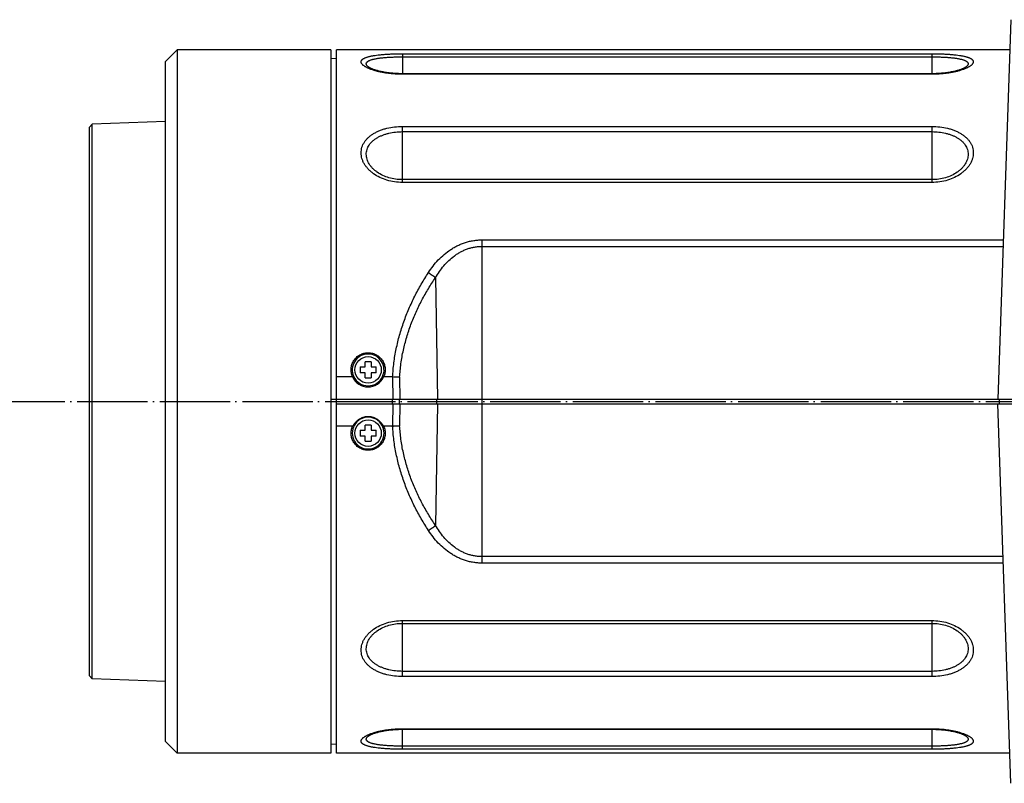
# Model space of a CAD drawing. Header units: inches. Extents: x -388 to 394, y -298 to 253.
# Tile 14 of 31: x -126 to 42, y 120 to 251. Entities that reach past the tile are written whole.
import ezdxf

# ---------------------------------------------------------------- set-up
doc = ezdxf.new("R2010")
doc.units = ezdxf.units.IN
doc.linetypes.add('DOT_CENTER', pattern=[14, 12, -1, 0, -1])
doc.layers.add('1', color=7, linetype='Continuous')

msp = doc.modelspace()

# ---------------------------------------------------------------- linework, layer by layer
at = {"color": 7, "linetype": 'Continuous'}
for p, q in [((42.9937, 250.7404), (40.7327, 185.9944)), ((-101.3112, 243.5944), (-99.3112, 245.5944)), ((-73.1112, 245.5944), (-99.3112, 245.5944)), ((-99.3112, 245.5944), (-99.3112, 125.5944)), ((-73.1112, 245.5943), (-73.1112, 125.5944)), ((42.814, 245.5944), (-72.1312, 245.5944)), ((-72.1312, 125.5944), (-72.1312, 245.5943)), ((-72.1312, 244.0944), (-73.1112, 244.043)), ((-60.8812, 244.9309), (29.5188, 244.9309)), ((-60.8812, 244.9309), (-60.8812, 241.5246)), ((-60.8812, 244.4001), (29.5188, 244.4001)), ((29.5188, 241.5246), (29.5188, 244.9309)), ((-101.3112, 127.5944), (-101.3112, 243.5943)), ((-66.7401, 242.7205), (-66.7406, 242.7209)), ((35.378, 242.7208), (35.3775, 242.7204)), ((29.5188, 241.5205), (-60.8812, 241.5205)), ((-60.8812, 241.4303), (-60.8812, 241.5205)), ((29.5188, 241.4303), (-60.8812, 241.4303)), ((29.5188, 241.4303), (29.5188, 241.5205)), ((-114.3112, 232.3944), (-113.8115, 232.9118)), ((-114.3112, 138.7944), (-114.3112, 232.3944)), ((-101.3112, 233.3483), (-113.8115, 232.9118)), ((-113.8115, 138.2769), (-113.8115, 232.9118)), ((-60.8812, 232.5324), (29.5188, 232.5324)), ((-60.8812, 222.9684), (-60.8812, 232.5324)), ((29.5188, 222.9684), (29.5188, 232.5324)), ((-60.8812, 231.6398), (29.5188, 231.6398)), ((29.5188, 223.4527), (-60.8812, 223.4527)), ((29.5188, 222.9684), (-60.8812, 222.9684)), ((-47.2812, 213.1731), (41.6818, 213.1731)), ((-47.2812, 158.0156), (-47.2812, 213.1731)), ((-47.2812, 212.0688), (41.6433, 212.0688)), ((-55.2408, 206.7248), (-54.9065, 185.9944)), ((-67.2312, 191.4944), (-67.2312, 192.3603)), ((-66.2312, 192.3603), (-66.2312, 191.4944)), ((-68.0972, 191.4944), (-67.2312, 191.4944)), ((-67.2312, 190.4944), (-68.0972, 190.4944)), ((-67.2312, 189.6284), (-67.2312, 190.4944)), ((-66.2312, 191.4944), (-65.3653, 191.4944)), ((-65.3653, 190.4944), (-66.2312, 190.4944)), ((-66.2312, 190.4944), (-66.2312, 189.6284)), ((-69.3817, 189.7797), (-72.1312, 189.7797)), ((-62.5558, 189.7797), (-64.0808, 189.7797)), ((-62.5558, 189.7797), (-62.5234, 185.9944)), ((-61.3556, 189.7339), (-61.3236, 185.9944)), ((-73.1112, 185.9944), (187.7188, 185.9944)), ((-72.1312, 185.1944), (187.2188, 185.1944)), ((-62.5938, 185.1944), (-62.5938, 185.9944)), ((-62.5234, 185.1944), (-62.5558, 181.409)), ((-61.3932, 185.1944), (-61.3932, 185.9944)), ((-61.3236, 185.1944), (-61.3556, 181.4548)), ((-54.9065, 185.1944), (-55.2408, 164.4639)), ((-55.0386, 185.9944), (-55.0386, 185.1944)), ((42.9937, 120.4483), (40.7327, 185.1944)), ((41.0188, 185.1944), (41.0188, 185.9944)), ((-67.2312, 180.6944), (-67.2312, 181.5603)), ((-66.7312, 182.9986), (-66.7313, 182.918)), ((-66.2312, 181.5603), (-66.2312, 180.6944)), ((-69.3784, 181.409), (-72.1312, 181.409)), ((-68.0972, 180.6944), (-67.2312, 180.6944)), ((-66.2312, 180.6944), (-65.3653, 180.6944)), ((-62.5558, 181.409), (-64.084, 181.409)), ((-67.2312, 179.6944), (-68.0972, 179.6944)), ((-67.2312, 178.8284), (-67.2312, 179.6944)), ((-65.3653, 179.6944), (-66.2312, 179.6944)), ((-66.2312, 179.6944), (-66.2312, 178.8284)), ((41.6433, 159.12), (-47.2812, 159.12)), ((41.6818, 158.0156), (-47.2812, 158.0156)), ((-60.8812, 148.2203), (29.5188, 148.2203)), ((-60.8812, 138.6563), (-60.8812, 148.2203)), ((29.5188, 138.6563), (29.5188, 148.2203)), ((-60.8812, 147.736), (29.5188, 147.736)), ((29.5188, 139.5489), (-60.8812, 139.5489)), ((-114.3112, 138.7944), (-113.8115, 138.2769)), ((-101.3112, 137.8404), (-113.8115, 138.2769)), ((29.5188, 138.6563), (-60.8812, 138.6563)), ((-60.8812, 129.7585), (29.5188, 129.7585)), ((-60.8812, 129.7585), (-60.8812, 129.6682)), ((-60.8812, 129.6682), (29.5188, 129.6682)), ((-60.8812, 126.2578), (-60.8812, 129.6641)), ((29.5188, 129.7585), (29.5188, 129.6682)), ((29.5188, 126.2578), (29.5188, 129.6641)), ((-66.7406, 128.4678), (-66.7401, 128.4682)), ((35.3776, 128.4682), (35.3781, 128.4678)), ((-101.3112, 127.5944), (-99.3112, 125.5944)), ((-72.1312, 127.0944), (-73.1112, 127.1457)), ((29.5188, 126.7886), (-60.8812, 126.7886)), ((29.5188, 126.2578), (-60.8812, 126.2578)), ((-73.1112, 125.5944), (-99.3112, 125.5944)), ((42.814, 125.5944), (-72.1312, 125.5944))]:
    msp.add_line(p, q, dxfattribs=at)
for points in [[(-60.8812, 241.5205), (-61.0557, 241.5213), (-61.307, 241.5252), (-61.5549, 241.5324), (-61.7989, 241.5426), (-62.0389, 241.5557), (-62.2745, 241.5717), (-62.5055, 241.5902), (-62.7317, 241.6114), (-62.9529, 241.6348), (-63.1688, 241.6605), (-63.3792, 241.6883), (-63.5841, 241.718), (-63.7833, 241.7495), (-63.9766, 241.7827), (-64.1638, 241.8173), (-64.345, 241.8532), (-64.52, 241.8904), (-64.6887, 241.9286), (-64.8511, 241.9677), (-65.007, 242.0075), (-65.1564, 242.048), (-65.2993, 242.0889), (-65.4357, 242.1301), (-65.5654, 242.1715), (-65.6885, 242.213), (-65.805, 242.2543), (-65.9148, 242.2953), (-66.0179, 242.3359), (-66.1144, 242.3758), (-66.2042, 242.415), (-66.2873, 242.4533), (-66.3637, 242.4904), (-66.4334, 242.5261), (-66.4963, 242.5603), (-66.5527, 242.5926), (-66.6022, 242.6227), (-66.6449, 242.6503), (-66.6811, 242.6753), (-66.7105, 242.6969), (-66.7331, 242.7147), (-66.7401, 242.7205)], [(35.3776, 242.7205), (35.3707, 242.7148), (35.3481, 242.6969), (35.3187, 242.6754), (35.2826, 242.6505), (35.2399, 242.6228), (35.1905, 242.5928), (35.1342, 242.5605), (35.0713, 242.5263), (35.0017, 242.4907), (34.9254, 242.4536), (34.8424, 242.4153), (34.7527, 242.3762), (34.6563, 242.3362), (34.5533, 242.2956), (34.4436, 242.2547), (34.3272, 242.2134), (34.2043, 242.172), (34.0747, 242.1306), (33.9385, 242.0894), (33.7957, 242.0485), (33.6464, 242.008), (33.4907, 241.9682), (33.3285, 241.9291), (33.16, 241.8909), (32.9852, 241.8538), (32.8042, 241.8178), (32.6172, 241.7832), (32.4242, 241.7501), (32.2252, 241.7186), (32.0206, 241.6889), (31.8103, 241.6611), (31.5947, 241.6353), (31.3738, 241.6118), (31.1479, 241.5907), (30.9171, 241.572), (30.6818, 241.556), (30.4421, 241.5428), (30.1983, 241.5326), (29.9507, 241.5254), (29.6995, 241.5213), (29.5188, 241.5205)], [(-66.7401, 128.4682), (-66.7332, 128.4739), (-66.7106, 128.4918), (-66.6812, 128.5133), (-66.6451, 128.5383), (-66.6024, 128.5659), (-66.553, 128.5959), (-66.4967, 128.6283), (-66.4338, 128.6624), (-66.3642, 128.698), (-66.2878, 128.7351), (-66.2048, 128.7734), (-66.1152, 128.8125), (-66.0188, 128.8525), (-65.9158, 128.8931), (-65.8061, 128.934), (-65.6897, 128.9753), (-65.5667, 129.0167), (-65.4372, 129.0581), (-65.301, 129.0993), (-65.1582, 129.1402), (-65.0089, 129.1807), (-64.8532, 129.2205), (-64.691, 129.2596), (-64.5225, 129.2978), (-64.3477, 129.3349), (-64.1667, 129.3709), (-63.9797, 129.4055), (-63.7866, 129.4386), (-63.5877, 129.4701), (-63.3831, 129.4999), (-63.1728, 129.5277), (-62.9572, 129.5534), (-62.7363, 129.5769), (-62.5104, 129.598), (-62.2796, 129.6167), (-62.0443, 129.6327), (-61.8046, 129.6459), (-61.5608, 129.6561), (-61.3131, 129.6633), (-61.062, 129.6674), (-60.8812, 129.6682)], [(29.5188, 129.6682), (29.6932, 129.6674), (29.9445, 129.6635), (30.1924, 129.6563), (30.4365, 129.6461), (30.6764, 129.633), (30.912, 129.6171), (31.1431, 129.5985), (31.3692, 129.5774), (31.5904, 129.5539), (31.8063, 129.5282), (32.0168, 129.5004), (32.2217, 129.4707), (32.4208, 129.4392), (32.6141, 129.406), (32.8013, 129.3714), (32.9825, 129.3355), (33.1575, 129.2983), (33.3262, 129.2601), (33.4886, 129.221), (33.6445, 129.1812), (33.7939, 129.1407), (33.9369, 129.0998), (34.0732, 129.0586), (34.2029, 129.0172), (34.326, 128.9758), (34.4425, 128.9344), (34.5523, 128.8934), (34.6554, 128.8529), (34.7519, 128.8129), (34.8417, 128.7737), (34.9248, 128.7354), (35.0012, 128.6983), (35.0709, 128.6626), (35.1339, 128.6285), (35.1902, 128.5961), (35.2397, 128.566), (35.2824, 128.5384), (35.3186, 128.5134), (35.348, 128.4918), (35.3707, 128.474), (35.3776, 128.4682)]]:
    msp.add_lwpolyline(points, dxfattribs=at)
for centre in [(-66.7312, 190.9944), (-66.7312, 180.1944)]:
    msp.add_circle(centre, 2.25, dxfattribs=at)
for centre, radius, start, end in [((-66.7345, 190.9799), 2.7101, 89.931845, 204.572046), ((-66.728, 190.9799), 2.7101, 335.428039, 90.068072), ((-66.7317, 177.848), 14.5209, 89.998013, 91.971275), ((-66.7308, 177.8451), 14.5238, 88.02892, 90.001793), ((-53.6034, 190.9944), 14.5024, 178.024217, 181.975784), ((-79.8591, 190.9944), 14.5025, 358.024227, 1.975773), ((-66.7312, 190.996), 2.9162, 204.649948, 335.350032), ((-66.7312, 190.989), 2.7165, 204.718459, 335.281539), ((-66.7317, 204.1436), 14.5238, 268.02892, 270.001793), ((-66.7307, 204.1407), 14.5209, 269.998012, 271.971275), ((-66.7349, 180.2082), 2.7095, 89.923225, 270.076775), ((-66.7317, 167.048), 14.5209, 89.998013, 91.971275), ((-66.7276, 180.2082), 2.7095, 269.923248, 90.076752), ((-66.7308, 167.0451), 14.5238, 88.02892, 90.001793), ((-53.6034, 180.1944), 14.5024, 178.024217, 181.975784), ((-79.8591, 180.1944), 14.5025, 358.024227, 1.975773), ((-66.7317, 193.3436), 14.5238, 268.02892, 270.001793), ((-66.7307, 193.3407), 14.5209, 269.998012, 271.971275)]:
    msp.add_arc(centre, radius, start, end, dxfattribs=at)
for points, knots in [([(-60.8812, 241.4303), (-61.1063, 241.4324), (-61.5564, 241.4368), (-62.224, 241.4721), (-62.8834, 241.5281), (-63.5203, 241.6053), (-64.1407, 241.7033), (-64.724, 241.8187), (-65.2825, 241.9528), (-65.79, 242.099), (-66.265, 242.2609), (-66.6214, 242.4063), (-66.8872, 242.5315), (-67.0602, 242.6211), (-67.222, 242.714), (-67.3648, 242.8057), (-67.4955, 242.9001), (-67.6067, 242.9925), (-67.7047, 243.0874), (-67.7832, 243.1796), (-67.8471, 243.2738), (-67.8921, 243.3653), (-67.92, 243.4582), (-67.9299, 243.5487), (-67.9202, 243.638), (-67.893, 243.7254), (-67.8476, 243.8086), (-67.7836, 243.8902), (-67.7046, 243.9666), (-67.6063, 244.0419), (-67.495, 244.1123), (-67.364, 244.1813), (-67.2213, 244.2457), (-67.0593, 244.3084), (-66.8865, 244.3666), (-66.6954, 244.4229), (-66.4945, 244.475), (-66.2764, 244.5248), (-66.0496, 244.5708), (-65.7153, 244.6308), (-65.2799, 244.6958), (-64.7211, 244.7609), (-64.1387, 244.8143), (-63.5183, 244.8577), (-62.8822, 244.8907), (-62.2231, 244.9139), (-61.556, 244.9283), (-61.1062, 244.93), (-60.8812, 244.9309)], [0, 0, 0, 0, 0.67508877, 1.35025837, 2.00515671, 2.66003859, 3.2745317, 3.8889925, 4.44316332, 4.99741567, 5.47284183, 5.94801582, 6.15110167, 6.35417822, 6.53231907, 6.71045848, 6.86314889, 7.01582828, 7.14385251, 7.27187045, 7.37832092, 7.4847122, 7.57644021, 7.66792076, 7.75588768, 7.84395816, 7.94102572, 8.03829361, 8.15404739, 8.26979984, 8.4091921, 8.54859958, 8.71363784, 8.87867768, 9.06955329, 9.2604324, 9.47627381, 9.69211588, 9.93136816, 10.17062291, 10.71101573, 11.25149734, 11.85835836, 12.46518578, 13.11713881, 13.76910503, 14.44387899, 15.11863621, 15.11863621, 15.11863621, 15.11863621]), ([(-66.7406, 242.7209), (-66.7744, 242.7507), (-66.8421, 242.8102), (-66.9251, 242.9057), (-66.9902, 243.0032), (-67.0311, 243.0984), (-67.0483, 243.1949), (-67.0434, 243.289), (-67.0122, 243.3792), (-66.9582, 243.4669), (-66.8838, 243.5479), (-66.7849, 243.6266), (-66.6697, 243.6993), (-66.5298, 243.7702), (-66.3753, 243.8353), (-66.1968, 243.8981), (-66.0054, 243.9556), (-65.7917, 244.0104), (-65.5666, 244.0602), (-65.3215, 244.1071), (-65.0663, 244.1494), (-64.6912, 244.2033), (-64.2038, 244.2595), (-63.5829, 244.3121), (-62.9399, 244.3519), (-62.2645, 244.3797), (-61.5783, 244.397), (-61.1136, 244.399), (-60.8812, 244.4001)], [0, 0, 0, 0, 0.1350028, 0.27022201, 0.37822427, 0.48589119, 0.57822155, 0.67012447, 0.76531689, 0.86116642, 0.97735065, 1.09355916, 1.23942683, 1.38526925, 1.56363778, 1.74202011, 1.95252721, 2.16303079, 2.40358248, 2.64413648, 2.91172521, 3.17931557, 3.78121841, 4.38320981, 5.04850799, 5.71377669, 6.41080802, 7.10782571, 7.10782571, 7.10782571, 7.10782571]), ([(29.5188, 244.9309), (29.7437, 244.93), (30.1935, 244.9283), (30.8605, 244.9139), (31.5197, 244.8907), (32.1558, 244.8577), (32.7762, 244.8143), (33.3585, 244.7609), (33.9174, 244.6958), (34.3527, 244.6308), (34.687, 244.5708), (34.9139, 244.5248), (35.1319, 244.475), (35.3329, 244.4229), (35.524, 244.3666), (35.6967, 244.3084), (35.8587, 244.2457), (36.0015, 244.1814), (36.1325, 244.1123), (36.2438, 244.042), (36.3421, 243.9667), (36.4211, 243.8902), (36.4851, 243.8086), (36.5305, 243.7255), (36.5577, 243.638), (36.5674, 243.5487), (36.5575, 243.4582), (36.5296, 243.3654), (36.4846, 243.2739), (36.4208, 243.1796), (36.3422, 243.0875), (36.2443, 242.9926), (36.1331, 242.9002), (36.0024, 242.8057), (35.8595, 242.714), (35.6978, 242.6212), (35.5248, 242.5315), (35.259, 242.4063), (34.9026, 242.2609), (34.4276, 242.0991), (33.9201, 241.9528), (33.3616, 241.8187), (32.7783, 241.7033), (32.1579, 241.6053), (31.521, 241.5281), (30.8616, 241.4721), (30.194, 241.4368), (29.7438, 241.4324), (29.5188, 241.4303)], [0, 0, 0, 0, 0.67471532, 1.34944737, 2.00141297, 2.65336537, 3.26019987, 3.86706798, 4.40756757, 4.94797837, 5.18723007, 5.4264793, 5.64231564, 5.85815134, 6.0490265, 6.23989814, 6.40494133, 6.56998296, 6.70939364, 6.84878911, 6.96454528, 7.08030275, 7.17757347, 7.27464398, 7.36271507, 7.45068245, 7.54216125, 7.63388754, 7.74027529, 7.84672226, 7.97473619, 8.10275639, 8.2554332, 8.40812104, 8.58625774, 8.76439586, 8.96747838, 9.17057021, 9.64574503, 10.12117202, 10.67540844, 11.22956333, 11.84401974, 12.45850847, 13.11339197, 13.76829194, 14.44350449, 15.11863619, 15.11863619, 15.11863619, 15.11863619]), ([(29.5188, 244.4001), (29.7511, 244.399), (30.2158, 244.397), (30.902, 244.3797), (31.5773, 244.3519), (32.2204, 244.3121), (32.8413, 244.2595), (33.3287, 244.2033), (33.7039, 244.1494), (33.959, 244.1071), (34.2041, 244.0602), (34.4293, 244.0104), (34.6429, 243.9556), (34.8343, 243.8981), (35.0128, 243.8353), (35.1673, 243.7702), (35.3072, 243.6993), (35.4224, 243.6267), (35.5213, 243.5479), (35.5957, 243.4669), (35.6497, 243.3792), (35.6809, 243.289), (35.6858, 243.1949), (35.6686, 243.0984), (35.6278, 243.0032), (35.5627, 242.9057), (35.4796, 242.8102), (35.4119, 242.7507), (35.3781, 242.7209)], [0, 0, 0, 0, 0.69698779, 1.39398922, 2.05926491, 2.72457009, 3.32658212, 3.92850559, 4.19609998, 4.46369275, 4.70424243, 4.94478979, 5.15528657, 5.36578687, 5.54417017, 5.72253968, 5.86838368, 6.01425291, 6.13046365, 6.24665015, 6.34250118, 6.43769507, 6.52959873, 6.62192981, 6.72959722, 6.83760002, 6.97282113, 7.10782579, 7.10782579, 7.10782579, 7.10782579]), ([(-60.8812, 222.9684), (-61.3289, 222.9869), (-62.2256, 223.0239), (-63.5198, 223.3213), (-64.7343, 223.7863), (-65.6405, 224.3187), (-66.283, 224.8241), (-66.7014, 225.2232), (-67.069, 225.6529), (-67.3738, 226.1001), (-67.6182, 226.5691), (-67.7943, 227.0455), (-67.9018, 227.5324), (-67.9388, 228.0172), (-67.9027, 228.4986), (-67.7965, 228.9695), (-67.6196, 229.4225), (-67.3751, 229.8579), (-67.069, 230.2645), (-66.7002, 230.6474), (-66.281, 230.9955), (-65.8066, 231.3147), (-65.2931, 231.5964), (-64.7344, 231.8449), (-64.1471, 232.0551), (-63.3093, 232.2889), (-62.2195, 232.4896), (-61.3273, 232.5181), (-60.8812, 232.5324)], [0, 0, 0, 0, 1.34192105, 2.68753399, 3.96174578, 5.23190649, 5.82181977, 6.41149207, 6.96351952, 7.51551575, 8.03108479, 8.54650323, 9.03455021, 9.52243585, 9.99989975, 10.47735742, 10.96538473, 11.45358265, 11.97074493, 12.48804839, 13.04506382, 13.60217608, 14.2009783, 14.79972299, 15.43487621, 16.07042685, 17.40828518, 18.74559731, 18.74559731, 18.74559731, 18.74559731]), ([(29.5188, 232.5324), (29.9648, 232.5181), (30.8569, 232.4896), (31.9467, 232.2889), (32.7845, 232.0551), (33.3719, 231.845), (33.9306, 231.5964), (34.4441, 231.3147), (34.9185, 230.9956), (35.3376, 230.6474), (35.7065, 230.2646), (36.0126, 229.858), (36.2571, 229.4226), (36.4339, 228.9696), (36.5402, 228.4987), (36.5763, 228.0173), (36.5394, 227.5325), (36.4318, 227.0456), (36.2557, 226.5692), (36.0113, 226.1002), (35.7066, 225.653), (35.339, 225.2232), (34.9206, 224.8241), (34.2781, 224.3187), (33.3719, 223.7864), (32.1574, 223.3213), (30.8631, 223.0239), (29.9665, 222.9869), (29.5188, 222.9684)], [0, 0, 0, 0, 1.33726431, 2.67507487, 3.31063151, 3.94579079, 4.54455368, 5.143374, 5.70046996, 6.25746912, 6.77476301, 7.29191573, 7.78011171, 8.26813714, 8.74559485, 9.22305875, 9.71094176, 10.1989861, 10.71440499, 11.22997455, 11.78198084, 12.33401834, 12.9237076, 13.51363788, 14.78377861, 16.05797017, 17.40362963, 18.74559722, 18.74559722, 18.74559722, 18.74559722]), ([(-60.8812, 223.4527), (-61.2691, 223.4682), (-62.0458, 223.4992), (-63.1693, 223.7492), (-64.2273, 224.1412), (-65.0208, 224.5925), (-65.5861, 225.0229), (-65.9556, 225.364), (-66.2814, 225.7325), (-66.5522, 226.117), (-66.7701, 226.5215), (-66.9274, 226.9331), (-67.0237, 227.3546), (-67.0569, 227.7746), (-67.0245, 228.1916), (-66.9294, 228.5991), (-66.7713, 228.9904), (-66.5533, 229.3656), (-66.2813, 229.7149), (-65.9544, 230.0428), (-65.5843, 230.3401), (-65.1667, 230.6117), (-64.7162, 230.8508), (-64.2275, 231.0611), (-63.7151, 231.2385), (-62.9865, 231.4353), (-62.0408, 231.6039), (-61.2677, 231.6279), (-60.8812, 231.6398)], [0, 0, 0, 0, 1.16260165, 2.32826814, 3.43482615, 4.53795049, 5.05110031, 5.56405255, 6.04409298, 6.52410513, 6.97165561, 7.41906247, 7.84185328, 8.26447781, 8.67800253, 9.09153116, 9.51519886, 9.93904326, 10.38928526, 10.83965241, 11.32510777, 11.81064012, 12.33199242, 12.85329431, 13.40515955, 13.95734862, 15.11666822, 16.2755415, 16.2755415, 16.2755415, 16.2755415]), ([(29.5188, 231.6398), (29.9052, 231.6279), (30.6783, 231.6039), (31.6239, 231.4353), (32.3525, 231.2386), (32.865, 231.0611), (33.3537, 230.8508), (33.8042, 230.6117), (34.2218, 230.3401), (34.5919, 230.0429), (34.9187, 229.7149), (35.1908, 229.3656), (35.4088, 228.9904), (35.5669, 228.5992), (35.662, 228.1916), (35.6944, 227.7747), (35.6612, 227.3547), (35.565, 226.9332), (35.4076, 226.5216), (35.1898, 226.1171), (34.919, 225.7326), (34.5932, 225.3641), (34.2237, 225.0229), (33.6584, 224.5925), (32.8649, 224.1412), (31.8069, 223.7492), (30.6834, 223.4992), (29.9066, 223.4682), (29.5188, 223.4527)], [0, 0, 0, 0, 1.15883312, 2.31811262, 2.87030638, 3.42217634, 3.94349416, 4.46486233, 4.95038084, 5.43582239, 5.88618054, 6.33641356, 6.76025629, 7.18392236, 7.5974511, 8.01097588, 8.43359807, 8.85638653, 9.30379383, 9.75134479, 10.23136647, 10.71141645, 11.22438321, 11.73754758, 12.84065466, 13.94719526, 15.11290079, 16.27554146, 16.27554146, 16.27554146, 16.27554146]), ([(-56.4406, 207.587), (-56.1826, 207.9637), (-55.6662, 208.7174), (-54.7655, 209.7589), (-53.7655, 210.7101), (-52.8402, 211.4062), (-52.0491, 211.8914), (-51.4258, 212.2187), (-50.7791, 212.5033), (-50.1089, 212.7426), (-49.4205, 212.9327), (-48.7159, 213.07), (-48.0014, 213.1568), (-47.5213, 213.1677), (-47.2812, 213.1731)], [0, 0, 0, 0, 1.36898438, 2.7391701, 4.12170987, 5.50264699, 6.20346187, 6.90414357, 7.61279599, 8.32145891, 9.03720574, 9.75306616, 10.47337581, 11.19323482, 11.19323482, 11.19323482, 11.19323482]), ([(-55.2408, 206.7248), (-55.0242, 207.0746), (-54.5909, 207.7745), (-53.8303, 208.7528), (-52.9797, 209.6564), (-52.1846, 210.3265), (-51.4988, 210.7985), (-50.9561, 211.1189), (-50.3893, 211.3995), (-49.7988, 211.6371), (-49.1891, 211.827), (-48.5624, 211.9648), (-47.9248, 212.0523), (-47.4957, 212.0633), (-47.2812, 212.0688)], [0, 0, 0, 0, 1.23356036, 2.46817449, 3.71027012, 4.95075553, 5.57852649, 6.20619717, 6.84008346, 7.47396575, 8.11369808, 8.75355624, 9.39728859, 10.04051155, 10.04051155, 10.04051155, 10.04051155]), ([(-62.558, 189.7797), (-62.4953, 190.5855), (-62.3697, 192.1976), (-61.9576, 194.5813), (-61.3896, 196.9223), (-60.6638, 199.199), (-59.7944, 201.4129), (-58.7954, 203.547), (-57.6849, 205.6133), (-56.8553, 206.9292), (-56.4406, 207.587)], [0, 0, 0, 0, 2.42364791, 4.84868286, 7.24738001, 9.64566891, 12.01162826, 14.37784745, 16.71098875, 19.04343422, 19.04343422, 19.04343422, 19.04343422]), ([(-61.3556, 189.7339), (-61.2914, 190.5067), (-61.163, 192.0528), (-60.7462, 194.3363), (-60.174, 196.5756), (-59.4454, 198.7499), (-58.5755, 200.8603), (-57.5789, 202.891), (-56.4741, 204.8539), (-55.6519, 206.1012), (-55.2408, 206.7248)], [0, 0, 0, 0, 2.32519903, 4.65185601, 6.95332699, 9.25437877, 11.52516245, 13.79620784, 16.03691908, 18.27694905, 18.27694905, 18.27694905, 18.27694905]), ([(-56.4406, 207.587), (-56.3341, 207.5223), (-56.1211, 207.3929), (-55.8156, 207.1819), (-55.5201, 206.9613), (-55.3339, 206.8036), (-55.2408, 206.7248)], [0, 0, 0, 0, 0.37374229, 0.74760234, 1.1135855, 1.47943588, 1.47943588, 1.47943588, 1.47943588]), ([(-69.3785, 189.7797), (-69.4251, 189.8921), (-69.5185, 190.117), (-69.6041, 190.473), (-69.6477, 190.8358), (-69.6451, 191.201), (-69.5972, 191.5629), (-69.5049, 191.916), (-69.3693, 192.2548), (-69.1927, 192.5742), (-68.9776, 192.8692), (-68.7274, 193.1353), (-68.4457, 193.3682), (-68.1369, 193.5643), (-67.8057, 193.7204), (-67.4572, 193.8332), (-67.0971, 193.9044), (-66.8531, 193.9134), (-66.7312, 193.9179)], [0, 0, 0, 0, 0.36452822, 0.72964694, 1.09410908, 1.4584218, 1.82244402, 2.18650035, 2.55044769, 2.91438639, 3.27856366, 3.64275041, 4.00747179, 4.37215948, 4.7373926, 5.10277716, 5.46880486, 5.83423265, 5.83423265, 5.83423265, 5.83423265]), ([(-66.7312, 193.9179), (-66.6094, 193.9134), (-66.3654, 193.9044), (-66.0053, 193.8332), (-65.6568, 193.7204), (-65.3256, 193.5643), (-65.0168, 193.3682), (-64.7351, 193.1354), (-64.4849, 192.8692), (-64.2697, 192.5743), (-64.0932, 192.2548), (-63.9576, 191.916), (-63.8653, 191.5629), (-63.8174, 191.201), (-63.8148, 190.8358), (-63.8583, 190.473), (-63.944, 190.117), (-64.0374, 189.8921), (-64.084, 189.7797)], [0, 0, 0, 0, 0.36540434, 0.73140848, 1.09679516, 1.46203049, 1.8267238, 2.19145078, 2.55564447, 2.91982873, 3.28377253, 3.64772488, 4.01178437, 4.37580995, 4.7401252, 5.10458942, 5.469705, 5.83423062, 5.83423062, 5.83423062, 5.83423062]), ([(-69.1988, 189.8531), (-69.1997, 189.8532), (-69.2017, 189.8534), (-69.2055, 189.852), (-69.2105, 189.8506), (-69.2174, 189.8485), (-69.2253, 189.8458), (-69.2349, 189.8421), (-69.2455, 189.8379), (-69.2628, 189.8311), (-69.2858, 189.8215), (-69.3162, 189.8084), (-69.348, 189.7942), (-69.3705, 189.7846), (-69.3817, 189.7797)], [0, 0, 0, 0, 0.002822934, 0.005795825, 0.012101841, 0.018234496, 0.027587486, 0.037029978, 0.049308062, 0.061546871, 0.092838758, 0.124167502, 0.160789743, 0.197400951, 0.197400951, 0.197400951, 0.197400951]), ([(-64.2637, 189.8531), (-64.2628, 189.8532), (-64.2608, 189.8533), (-64.2571, 189.852), (-64.2522, 189.8506), (-64.2454, 189.8486), (-64.2376, 189.8459), (-64.2281, 189.8423), (-64.2178, 189.8382), (-64.2008, 189.8315), (-64.1781, 189.8221), (-64.1481, 189.8091), (-64.1166, 189.7954), (-64.0949, 189.785), (-64.084, 189.7797)], [0, 0, 0, 0, 0.00277931, 0.005693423, 0.011885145, 0.017920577, 0.027114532, 0.036389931, 0.048458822, 0.060491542, 0.09129888, 0.122143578, 0.158315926, 0.19447018, 0.19447018, 0.19447018, 0.19447018]), ([(-61.3556, 189.7339), (-61.403, 189.7363), (-61.4978, 189.7412), (-61.7453, 189.7527), (-62.0979, 189.7669), (-62.4031, 189.7755), (-62.5558, 189.7797)], [0, 0, 0, 0, 0.14248427, 0.28496915, 0.74304176, 1.20111479, 1.20111479, 1.20111479, 1.20111479]), ([(-66.7312, 182.9986), (-66.7985, 182.9972), (-66.933, 182.9944), (-67.1337, 182.9721), (-67.3324, 182.9366), (-67.5281, 182.8868), (-67.7197, 182.8234), (-67.9064, 182.7467), (-68.0873, 182.6572), (-68.2325, 182.5724), (-68.345, 182.4988), (-68.4274, 182.4407), (-68.5079, 182.3799), (-68.5863, 182.3164), (-68.6625, 182.2504), (-68.7366, 182.182), (-68.8084, 182.1112), (-68.878, 182.0383), (-68.9453, 181.9632), (-68.9996, 181.8991), (-69.0419, 181.8469), (-69.0731, 181.8073), (-69.1038, 181.7673), (-69.134, 181.727), (-69.1638, 181.6863), (-69.1932, 181.6454), (-69.2223, 181.6042), (-69.2464, 181.5698), (-69.2657, 181.5423), (-69.2801, 181.5216), (-69.2947, 181.5011), (-69.307, 181.4841), (-69.3171, 181.4706), (-69.3247, 181.4605), (-69.3324, 181.4506), (-69.3404, 181.4408), (-69.3486, 181.4312), (-69.3558, 181.4236), (-69.362, 181.4179), (-69.3669, 181.414), (-69.3721, 181.4101), (-69.3764, 181.4093), (-69.3784, 181.409)], [0, 0, 0, 0, 0.20167626, 0.40346067, 0.60517327, 0.80685446, 1.00851478, 1.2101945, 1.41186456, 1.61348548, 1.71432149, 1.81514475, 1.91596727, 2.01679312, 2.11761265, 2.21843114, 2.31924485, 2.42005947, 2.52087121, 2.62167956, 2.67208519, 2.7224895, 2.77289351, 2.82329795, 2.87370185, 2.92410534, 2.97450821, 3.02491213, 3.0501145, 3.07531552, 3.10051488, 3.12571913, 3.13832426, 3.15092128, 3.1635084, 3.17612368, 3.18877267, 3.20132524, 3.20754867, 3.21390706, 3.22041777, 3.22664727, 3.22664727, 3.22664727, 3.22664727]), ([(-64.084, 181.409), (-64.0861, 181.4093), (-64.0903, 181.4101), (-64.0955, 181.4139), (-64.1004, 181.4179), (-64.1066, 181.4236), (-64.1138, 181.4312), (-64.122, 181.4407), (-64.13, 181.4505), (-64.1378, 181.4605), (-64.1454, 181.4705), (-64.1554, 181.484), (-64.1677, 181.501), (-64.1823, 181.5216), (-64.1968, 181.5422), (-64.216, 181.5697), (-64.2401, 181.6041), (-64.2692, 181.6453), (-64.2986, 181.6862), (-64.3284, 181.7269), (-64.3586, 181.7672), (-64.3893, 181.8072), (-64.4205, 181.8468), (-64.4629, 181.899), (-64.5171, 181.9632), (-64.5844, 182.0382), (-64.654, 182.1112), (-64.7259, 182.182), (-64.7999, 182.2504), (-64.8762, 182.3164), (-64.9545, 182.3798), (-65.035, 182.4407), (-65.1174, 182.4987), (-65.2299, 182.5724), (-65.3752, 182.6572), (-65.556, 182.7467), (-65.7427, 182.8234), (-65.9344, 182.8868), (-66.13, 182.9366), (-66.3287, 182.9721), (-66.5295, 182.9944), (-66.664, 182.9972), (-66.7312, 182.9986)], [0, 0, 0, 0, 0.0061731, 0.012621, 0.01898933, 0.02522416, 0.03777858, 0.0504278, 0.06304304, 0.07563063, 0.08822802, 0.10083337, 0.12603818, 0.15123822, 0.17643989, 0.20164286, 0.25204802, 0.30245214, 0.35285688, 0.40326203, 0.4536677, 0.50407296, 0.55447853, 0.60488539, 0.70569622, 0.80651048, 0.90732763, 1.00814381, 1.10896475, 1.20978681, 1.31061516, 1.41144012, 1.51226582, 1.61310433, 1.8147301, 2.01640491, 2.21808941, 2.41975452, 2.6214404, 2.82315773, 3.02494669, 3.22662745, 3.22662745, 3.22662745, 3.22662745]), ([(-66.7312, 177.2709), (-66.8531, 177.2753), (-67.0971, 177.2843), (-67.4572, 177.3555), (-67.8057, 177.4683), (-68.1368, 177.6244), (-68.4457, 177.8205), (-68.7274, 178.0534), (-68.9776, 178.3195), (-69.1927, 178.6145), (-69.3693, 178.9339), (-69.5049, 179.2727), (-69.5972, 179.6258), (-69.6451, 179.9877), (-69.6477, 180.3529), (-69.6041, 180.7157), (-69.5185, 181.0717), (-69.4251, 181.2966), (-69.3785, 181.409)], [0, 0, 0, 0, 0.36540475, 0.7314093, 1.09679616, 1.46203166, 1.82672466, 2.19145134, 2.5556448, 2.91982869, 3.28377198, 3.64772421, 4.01178396, 4.37580875, 4.74012228, 5.1045869, 5.46970474, 5.83423032, 5.83423032, 5.83423032, 5.83423032]), ([(-64.084, 181.409), (-64.0374, 181.2966), (-63.944, 181.0717), (-63.8583, 180.7157), (-63.8148, 180.353), (-63.8174, 179.9877), (-63.8653, 179.6258), (-63.9576, 179.2727), (-64.0932, 178.9339), (-64.2697, 178.6145), (-64.4848, 178.3195), (-64.7351, 178.0534), (-65.0168, 177.8205), (-65.3256, 177.6244), (-65.6568, 177.4683), (-66.0053, 177.3555), (-66.3654, 177.2843), (-66.6094, 177.2753), (-66.7312, 177.2709)], [0, 0, 0, 0, 0.36452758, 0.72964589, 1.09410848, 1.45842148, 1.822444, 2.18650071, 2.5504484, 2.91438743, 3.27856503, 3.64275211, 4.00747383, 4.37216185, 4.73739548, 5.10278056, 5.46881025, 5.83424002, 5.83424002, 5.83424002, 5.83424002]), ([(-56.4406, 163.6017), (-56.8553, 164.2595), (-57.6848, 165.5754), (-58.7954, 167.6416), (-59.7944, 169.7756), (-60.6638, 171.9896), (-61.3896, 174.2663), (-61.9575, 176.6073), (-62.3697, 178.991), (-62.4953, 180.6031), (-62.558, 181.409)], [0, 0, 0, 0, 2.3323743, 4.66544458, 7.03167326, 9.39764181, 11.79594101, 14.19464907, 16.61972557, 19.04341425, 19.04341425, 19.04341425, 19.04341425]), ([(-62.5558, 181.409), (-62.5039, 181.4103), (-62.4002, 181.413), (-62.1482, 181.4206), (-61.7999, 181.4328), (-61.5037, 181.4475), (-61.3556, 181.4548)], [0, 0, 0, 0, 0.1556326, 0.31126613, 0.75619439, 1.20111668, 1.20111668, 1.20111668, 1.20111668]), ([(-55.2408, 164.4639), (-55.6518, 165.0875), (-56.474, 166.3348), (-57.5788, 168.2976), (-58.5754, 170.3283), (-59.4454, 172.4387), (-60.174, 174.613), (-60.7462, 176.8524), (-61.163, 179.1359), (-61.2914, 180.682), (-61.3556, 181.4548)], [0, 0, 0, 0, 2.23996319, 4.48060774, 6.75166522, 9.02246092, 11.32352445, 13.62500726, 15.95170716, 18.27694896, 18.27694896, 18.27694896, 18.27694896]), ([(-56.4406, 163.6017), (-56.3341, 163.6664), (-56.1211, 163.7958), (-55.8156, 164.0069), (-55.5201, 164.2274), (-55.3339, 164.3851), (-55.2408, 164.4639)], [0, 0, 0, 0, 0.37374229, 0.74760234, 1.1135855, 1.47943588, 1.47943588, 1.47943588, 1.47943588]), ([(-47.2812, 158.0156), (-47.5212, 158.021), (-48.0014, 158.0319), (-48.7159, 158.1187), (-49.4205, 158.256), (-50.1089, 158.4461), (-50.779, 158.6854), (-51.4258, 158.97), (-52.049, 159.2973), (-52.8401, 159.7824), (-53.7655, 160.4786), (-54.7655, 161.4297), (-55.6662, 162.4712), (-56.1826, 163.225), (-56.4406, 163.6017)], [0, 0, 0, 0, 0.71985278, 1.44015619, 2.15598962, 2.87170941, 3.58035755, 4.28899524, 4.98968157, 5.69050106, 7.07144176, 8.45398524, 9.82421069, 11.19323474, 11.19323474, 11.19323474, 11.19323474]), ([(-47.2812, 159.12), (-47.4957, 159.1254), (-47.9248, 159.1364), (-48.5624, 159.2239), (-49.189, 159.3617), (-49.7988, 159.5516), (-50.3892, 159.7891), (-50.956, 160.0698), (-51.4988, 160.3902), (-52.1846, 160.8622), (-52.9796, 161.5323), (-53.8303, 162.4359), (-54.5909, 163.4142), (-55.0242, 164.1141), (-55.2408, 164.4639)], [0, 0, 0, 0, 0.64321642, 1.28694221, 1.92677333, 2.56647855, 3.20034828, 3.83422209, 4.46189737, 5.08967286, 6.33016286, 7.57226331, 8.80691446, 10.04051169, 10.04051169, 10.04051169, 10.04051169]), ([(-60.8812, 138.6563), (-61.3272, 138.6706), (-62.2194, 138.6991), (-63.3092, 138.8998), (-64.147, 139.1336), (-64.7343, 139.3437), (-65.293, 139.5922), (-65.8065, 139.8739), (-66.2809, 140.1931), (-66.7001, 140.5413), (-67.069, 140.9241), (-67.3751, 141.3308), (-67.6196, 141.7662), (-67.7965, 142.2193), (-67.9027, 142.6902), (-67.9388, 143.1716), (-67.9018, 143.6564), (-67.7943, 144.1433), (-67.6181, 144.6197), (-67.3737, 145.0887), (-67.069, 145.5358), (-66.7014, 145.9656), (-66.283, 146.3647), (-65.6405, 146.8701), (-64.7343, 147.4024), (-63.5198, 147.8674), (-62.2256, 148.1648), (-61.3289, 148.2018), (-60.8812, 148.2203)], [0, 0, 0, 0, 1.33723785, 2.67502193, 3.31056743, 3.94571558, 4.54447232, 5.14328657, 5.70041772, 6.25745208, 6.77480071, 7.29200821, 7.78024784, 8.26831659, 8.74577096, 9.2232316, 9.71110868, 10.19914704, 10.71456067, 11.23012491, 11.78212451, 12.33415536, 12.92383379, 13.51375316, 14.78386953, 16.05803652, 17.40366278, 18.74559736, 18.74559736, 18.74559736, 18.74559736]), ([(29.5188, 148.2203), (29.9664, 148.2018), (30.8631, 148.1648), (32.1573, 147.8674), (33.3717, 147.4024), (34.2779, 146.8701), (34.9205, 146.3647), (35.3389, 145.9657), (35.7065, 145.5359), (36.0112, 145.0888), (36.2556, 144.6197), (36.4318, 144.1434), (36.5393, 143.6565), (36.5763, 143.1716), (36.5402, 142.6903), (36.434, 142.2193), (36.2571, 141.7663), (36.0127, 141.3309), (35.7065, 140.9242), (35.3376, 140.5413), (34.9184, 140.1931), (34.444, 139.8739), (33.9306, 139.5923), (33.3719, 139.3437), (32.7846, 139.1336), (31.9468, 138.8998), (30.8569, 138.6991), (29.9648, 138.6706), (29.5188, 138.6563)], [0, 0, 0, 0, 1.34189195, 2.6874756, 3.96166287, 5.2317993, 5.82170176, 6.4113633, 6.96338385, 7.5153732, 8.03093651, 8.54634922, 9.03438939, 9.52226826, 9.99974341, 10.47721238, 10.96529653, 11.45355147, 11.97076783, 12.48812537, 13.04515537, 13.6022821, 14.20107395, 14.79980827, 15.43494997, 16.07048906, 17.40831627, 18.74559729, 18.74559729, 18.74559729, 18.74559729]), ([(-60.8812, 139.5489), (-61.2677, 139.5608), (-62.0408, 139.5848), (-62.9864, 139.7534), (-63.7149, 139.9501), (-64.2274, 140.1276), (-64.7161, 140.3379), (-65.1666, 140.5769), (-65.5842, 140.8486), (-65.9543, 141.1458), (-66.2812, 141.4738), (-66.5533, 141.8231), (-66.7713, 142.1984), (-66.9294, 142.5896), (-67.0245, 142.9972), (-67.0569, 143.4142), (-67.0237, 143.8341), (-66.9274, 144.2556), (-66.7701, 144.6672), (-66.5522, 145.0717), (-66.2814, 145.4562), (-65.9556, 145.8247), (-65.5861, 146.1659), (-65.0208, 146.5963), (-64.2273, 147.0475), (-63.1693, 147.4395), (-62.0458, 147.6895), (-61.2691, 147.7205), (-60.8812, 147.736)], [0, 0, 0, 0, 1.15881005, 2.31806647, 2.87025043, 3.4221106, 3.94342233, 4.46478448, 4.95033275, 5.43580404, 5.88621061, 6.33649213, 6.76037449, 7.18407986, 7.59760573, 8.01112774, 8.43374466, 8.85652779, 9.30393042, 9.75147669, 10.23149235, 10.71153631, 11.22449336, 11.73764797, 12.84073369, 13.94725268, 15.11292946, 16.27554157, 16.27554157, 16.27554157, 16.27554157]), ([(29.5188, 147.736), (29.9066, 147.7205), (30.6833, 147.6895), (31.8068, 147.4395), (32.8647, 147.0476), (33.6582, 146.5963), (34.2236, 146.1659), (34.5931, 145.8248), (34.9188, 145.4563), (35.1896, 145.0718), (35.4076, 144.6673), (35.5649, 144.2557), (35.6612, 143.8342), (35.6944, 143.4142), (35.662, 142.9973), (35.5669, 142.5897), (35.4088, 142.1984), (35.1909, 141.8232), (34.9188, 141.4738), (34.5919, 141.1459), (34.2217, 140.8486), (33.8042, 140.577), (33.3536, 140.3379), (32.865, 140.1276), (32.3525, 139.9502), (31.6239, 139.7534), (30.6783, 139.5848), (29.9052, 139.5608), (29.5188, 139.5489)], [0, 0, 0, 0, 1.16257624, 2.32821716, 3.4347534, 4.53785619, 5.05099637, 5.563939, 6.04397323, 6.5239792, 6.97152458, 7.41892636, 7.8417111, 8.2643296, 8.67786475, 9.09140387, 9.51512262, 9.93901824, 10.38930793, 10.83972277, 11.32518961, 11.81073334, 12.33207634, 12.85336893, 13.40522391, 13.95740272, 15.11669522, 16.27554141, 16.27554141, 16.27554141, 16.27554141]), ([(-60.8812, 126.2578), (-61.1061, 126.2587), (-61.556, 126.2604), (-62.223, 126.2748), (-62.8821, 126.298), (-63.5182, 126.331), (-64.1386, 126.3744), (-64.721, 126.4278), (-65.2798, 126.493), (-65.7152, 126.5579), (-66.0495, 126.6179), (-66.2764, 126.6639), (-66.4944, 126.7137), (-66.6953, 126.7658), (-66.8865, 126.8221), (-67.0592, 126.8803), (-67.2212, 126.943), (-67.364, 127.0074), (-67.495, 127.0764), (-67.6063, 127.1467), (-67.7046, 127.222), (-67.7835, 127.2985), (-67.8475, 127.3801), (-67.893, 127.4632), (-67.9202, 127.5507), (-67.9299, 127.64), (-67.92, 127.7305), (-67.8921, 127.8233), (-67.8471, 127.9148), (-67.7833, 128.0091), (-67.7047, 128.1012), (-67.6068, 128.1961), (-67.4956, 128.2885), (-67.3649, 128.383), (-67.222, 128.4747), (-67.0603, 128.5675), (-66.8873, 128.6572), (-66.6215, 128.7824), (-66.2651, 128.9278), (-65.7901, 129.0897), (-65.2826, 129.2359), (-64.724, 129.37), (-64.1408, 129.4854), (-63.5204, 129.5834), (-62.8835, 129.6606), (-62.2241, 129.7166), (-61.5564, 129.7519), (-61.1063, 129.7563), (-60.8812, 129.7585)], [0, 0, 0, 0, 0.67470821, 1.34943314, 2.00139261, 2.65333889, 3.26016719, 3.8670291, 4.40754779, 4.94797769, 5.18723634, 5.42649253, 5.64232666, 5.85816013, 6.04903177, 6.23989989, 6.40494153, 6.56998161, 6.70939105, 6.84878525, 6.96454054, 7.0802972, 7.17756742, 7.27463739, 7.36270769, 7.45067431, 7.54215168, 7.6338765, 7.74026179, 7.84670627, 7.97471728, 8.10273458, 8.25540768, 8.40809178, 8.5862235, 8.76435665, 8.96743357, 9.17051978, 9.64571889, 10.12117026, 10.67542644, 11.22960101, 11.84405186, 12.45853505, 13.11341204, 13.7683055, 14.44351126, 15.11863617, 15.11863617, 15.11863617, 15.11863617]), ([(29.5188, 129.7585), (29.7438, 129.7563), (30.1939, 129.7519), (30.8615, 129.7166), (31.5209, 129.6607), (32.1578, 129.5834), (32.7782, 129.4854), (33.3615, 129.37), (33.9201, 129.2359), (34.4276, 129.0897), (34.9026, 128.9278), (35.2589, 128.7824), (35.5248, 128.6572), (35.6977, 128.5676), (35.8595, 128.4747), (36.0024, 128.383), (36.133, 128.2886), (36.2443, 128.1962), (36.3422, 128.1013), (36.4208, 128.0091), (36.4846, 127.9149), (36.5296, 127.8234), (36.5575, 127.7305), (36.5674, 127.64), (36.5577, 127.5507), (36.5305, 127.4633), (36.4851, 127.3802), (36.4211, 127.2986), (36.3421, 127.2221), (36.2439, 127.1468), (36.1325, 127.0764), (36.0016, 127.0074), (35.8588, 126.9431), (35.6968, 126.8804), (35.524, 126.8221), (35.3329, 126.7658), (35.132, 126.7137), (34.914, 126.6639), (34.6871, 126.6179), (34.3528, 126.5579), (33.9174, 126.493), (33.3585, 126.4278), (32.7762, 126.3744), (32.1558, 126.331), (31.5197, 126.298), (30.8606, 126.2748), (30.1935, 126.2604), (29.7437, 126.2587), (29.5188, 126.2578)], [0, 0, 0, 0, 0.67508185, 1.35024453, 2.00513705, 2.66001311, 3.27450203, 3.88895863, 4.44316294, 4.99744881, 5.4728791, 5.94805716, 6.15113734, 6.35420824, 6.53234551, 6.71048136, 6.8631687, 7.015845, 7.14386646, 7.27188166, 7.37833037, 7.4847199, 7.57644667, 7.66792596, 7.75589199, 7.84396165, 7.94102844, 8.03829545, 8.15404816, 8.26979959, 8.40919051, 8.54859661, 8.71363216, 8.87866927, 9.06954206, 9.26041835, 9.47626498, 9.69211228, 9.93137731, 10.1706448, 10.71104395, 11.2515319, 11.85838766, 12.46520982, 13.1171568, 13.76911697, 14.44388494, 15.11863616, 15.11863616, 15.11863616, 15.11863616]), ([(-60.8812, 126.7886), (-61.1136, 126.7897), (-61.5782, 126.7917), (-62.2645, 126.809), (-62.9398, 126.8368), (-63.5828, 126.8767), (-64.2037, 126.9292), (-64.6911, 126.9854), (-65.0663, 127.0393), (-65.3215, 127.0817), (-65.5666, 127.1285), (-65.7918, 127.1783), (-66.0054, 127.2331), (-66.1968, 127.2906), (-66.3753, 127.3534), (-66.5298, 127.4185), (-66.6697, 127.4894), (-66.7849, 127.5621), (-66.8838, 127.6408), (-66.9582, 127.7218), (-67.0122, 127.8095), (-67.0434, 127.8997), (-67.0483, 127.9938), (-67.0311, 128.0903), (-66.9902, 128.1855), (-66.9251, 128.2831), (-66.8421, 128.3785), (-66.7744, 128.4381), (-66.7406, 128.4678)], [0, 0, 0, 0, 0.69698323, 1.3939801, 2.05925178, 2.72455295, 3.32656889, 3.92849629, 4.19610545, 4.46371298, 4.70426493, 4.94481456, 5.15530749, 5.36580394, 5.54418481, 5.72255191, 5.86839388, 6.01426109, 6.13047039, 6.24665544, 6.34250558, 6.4376986, 6.52960179, 6.62193241, 6.72959938, 6.83760172, 6.97282201, 7.10782587, 7.10782587, 7.10782587, 7.10782587]), ([(35.3781, 128.4678), (35.4119, 128.4381), (35.4796, 128.3785), (35.5626, 128.2831), (35.6278, 128.1855), (35.6686, 128.0903), (35.6858, 127.9938), (35.6809, 127.8997), (35.6497, 127.8096), (35.5958, 127.7218), (35.5213, 127.6408), (35.4224, 127.5621), (35.3072, 127.4894), (35.1673, 127.4185), (35.0128, 127.3534), (34.8344, 127.2906), (34.6429, 127.2331), (34.4293, 127.1783), (34.2042, 127.1285), (33.959, 127.0817), (33.7039, 127.0393), (33.3287, 126.9854), (32.8413, 126.9292), (32.2204, 126.8767), (31.5774, 126.8368), (30.9021, 126.809), (30.2158, 126.7917), (29.7511, 126.7897), (29.5188, 126.7886)], [0, 0, 0, 0, 0.135002, 0.27022043, 0.37822218, 0.48588861, 0.57821846, 0.67012087, 0.76531234, 0.86116088, 0.9773435, 1.09355042, 1.23941601, 1.38525636, 1.5636214, 1.74200024, 1.95250623, 2.16300871, 2.4035721, 2.64413781, 2.91173604, 3.17933588, 3.78123678, 4.38322622, 5.04852038, 5.71378507, 6.41081219, 7.10782568, 7.10782568, 7.10782568, 7.10782568])]:
    msp.add_open_spline(points, degree=3, knots=knots, dxfattribs=at)
at = {"layer": '1', "color": 2, "linetype": 'DOT_CENTER'}
msp.add_line((-144.5845, 185.5944), (227.3376, 185.5944), dxfattribs=at)

doc.saveas('drawing.dxf')
